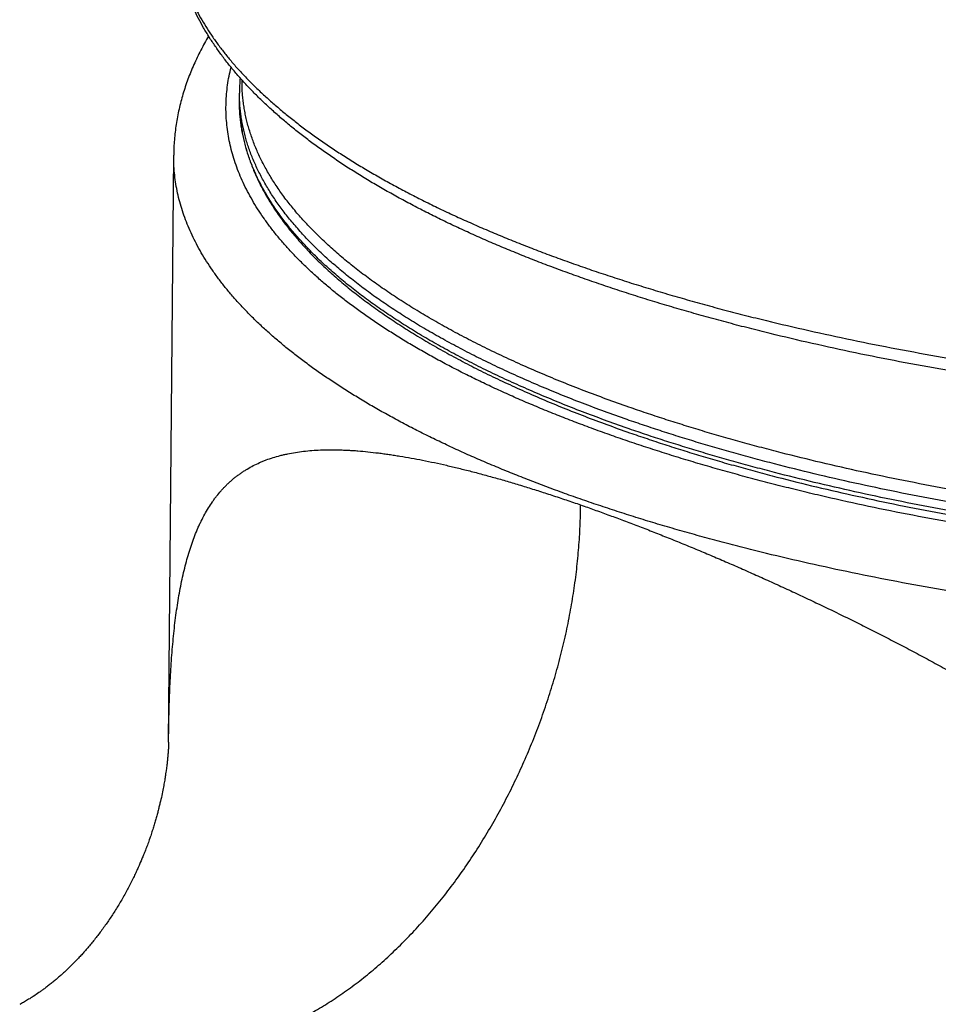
# Model space of a CAD drawing. Header units: millimetres. Extents: x -9 to 371, y -43 to 401.
# Tile 9 of 32: x 84 to 98, y 99 to 114. Entities that reach past the tile are written whole.
import ezdxf

# ---------------------------------------------------------------- set-up
doc = ezdxf.new("R2010")
doc.units = ezdxf.units.MM
doc.header["$LTSCALE"] = 23.1
doc.layers.get('0').update_dxf_attribs({"linetype": 'CONTINUOUS'})

msp = doc.modelspace()

# ---------------------------------------------------------------- linework, layer by layer
at = {"color": 7, "linetype": 'CONTINUOUS'}
for p, q in [((87.616, 112.72), (87.616, 112.852)), ((86.532, 102.927), (86.61, 111.906)), ((86.531, 102.891), (86.53, 102.878)), ((86.53, 102.878), (86.53, 102.866)), ((86.532, 102.911), (86.531, 102.902)), ((86.531, 102.902), (86.531, 102.891)), ((86.532, 102.927), (86.532, 102.928)), ((86.532, 102.928), (86.532, 102.924)), ((86.532, 102.924), (86.532, 102.918)), ((86.532, 102.918), (86.532, 102.911)), ((86.521, 102.723), (86.519, 102.704)), ((86.522, 102.741), (86.521, 102.723)), ((86.523, 102.757), (86.522, 102.741)), ((86.525, 102.773), (86.523, 102.757)), ((86.526, 102.791), (86.525, 102.773)), ((86.527, 102.809), (86.526, 102.791)), ((86.528, 102.824), (86.527, 102.809)), ((86.529, 102.839), (86.528, 102.824)), ((86.53, 102.866), (86.529, 102.853)), ((86.529, 102.853), (86.529, 102.839)), ((86.506, 102.577), (86.503, 102.558)), ((86.508, 102.595), (86.506, 102.577)), ((86.51, 102.613), (86.508, 102.595)), ((86.512, 102.629), (86.51, 102.613)), ((86.513, 102.647), (86.512, 102.629)), ((86.515, 102.665), (86.513, 102.647)), ((86.517, 102.684), (86.515, 102.665)), ((86.519, 102.704), (86.517, 102.684)), ((86.487, 102.442), (86.484, 102.417)), ((86.491, 102.466), (86.487, 102.442)), ((86.494, 102.489), (86.491, 102.466)), ((86.501, 102.538), (86.498, 102.518)), ((86.503, 102.558), (86.501, 102.538)), ((86.461, 102.284), (86.458, 102.263)), ((86.465, 102.305), (86.461, 102.284)), ((86.469, 102.325), (86.465, 102.305)), ((86.472, 102.345), (86.469, 102.325)), ((86.475, 102.364), (86.472, 102.345)), ((86.478, 102.382), (86.475, 102.364)), ((86.481, 102.4), (86.478, 102.382)), ((86.484, 102.417), (86.481, 102.4)), ((86.433, 102.137), (86.427, 102.109)), ((86.438, 102.165), (86.433, 102.137)), ((86.444, 102.191), (86.438, 102.165)), ((86.449, 102.216), (86.444, 102.191)), ((86.453, 102.24), (86.449, 102.216)), ((86.458, 102.263), (86.453, 102.24)), ((86.421, 102.08), (86.414, 102.051)), ((86.427, 102.109), (86.421, 102.08)), ((86.111, 101.111), (86.099, 101.083)), ((84.566, 99.108), (84.546, 99.094)), ((84.343, 98.962), (84.327, 98.953)), ((84.358, 98.972), (84.343, 98.962)), ((84.375, 98.982), (84.358, 98.972)), ((84.391, 98.992), (84.375, 98.982)), ((84.408, 99.002), (84.391, 98.992)), ((84.426, 99.013), (84.408, 99.002)), ((84.443, 99.025), (84.426, 99.013)), ((84.461, 99.036), (84.443, 99.025)), ((84.507, 99.067), (84.489, 99.055)), ((84.527, 99.08), (84.507, 99.067)), ((84.546, 99.094), (84.527, 99.08)), ((84.268, 98.919), (84.254, 98.911)), ((84.282, 98.927), (84.268, 98.919)), ((84.297, 98.936), (84.282, 98.927)), ((84.312, 98.944), (84.297, 98.936)), ((84.327, 98.953), (84.312, 98.944))]:
    msp.add_line(p, q, dxfattribs=at)
for points in [[(86.498, 102.518), (86.495, 102.496), (86.494, 102.489)], [(86.414, 102.051), (86.407, 102.022), (86.404, 102.007), (86.4, 101.992), (86.397, 101.977), (86.393, 101.961), (86.389, 101.946), (86.385, 101.93), (86.381, 101.915), (86.377, 101.899), (86.373, 101.883), (86.369, 101.867), (86.365, 101.85), (86.36, 101.834), (86.356, 101.817), (86.351, 101.801), (86.347, 101.784), (86.342, 101.767), (86.337, 101.75), (86.332, 101.733), (86.327, 101.715), (86.322, 101.698), (86.317, 101.68), (86.311, 101.663), (86.306, 101.645), (86.3, 101.627), (86.295, 101.609), (86.289, 101.591), (86.283, 101.572), (86.277, 101.553), (86.271, 101.534), (86.264, 101.515), (86.258, 101.495), (86.251, 101.475), (86.244, 101.455), (86.236, 101.434), (86.229, 101.413), (86.222, 101.393), (86.214, 101.372), (86.207, 101.352), (86.199, 101.332), (86.192, 101.312), (86.185, 101.293), (86.178, 101.275), (86.171, 101.257), (86.164, 101.239), (86.157, 101.221), (86.15, 101.204), (86.143, 101.187), (86.136, 101.171), (86.13, 101.155), (86.123, 101.14), (86.117, 101.125), (86.111, 101.111)], [(86.099, 101.083), (86.088, 101.056), (86.081, 101.041), (86.075, 101.027), (86.068, 101.011), (86.061, 100.995), (86.053, 100.978), (86.045, 100.961), (86.037, 100.944), (86.029, 100.927), (86.021, 100.909), (86.012, 100.891), (86.003, 100.872), (85.994, 100.854), (85.985, 100.834), (85.975, 100.815), (85.966, 100.795), (85.956, 100.775), (85.945, 100.756), (85.935, 100.735), (85.925, 100.715), (85.914, 100.695), (85.903, 100.675), (85.893, 100.655), (85.882, 100.635), (85.871, 100.615), (85.86, 100.595), (85.849, 100.575), (85.837, 100.555), (85.826, 100.535), (85.815, 100.516), (85.803, 100.496), (85.792, 100.477), (85.78, 100.457), (85.769, 100.438), (85.757, 100.419), (85.746, 100.4), (85.734, 100.381), (85.722, 100.362), (85.71, 100.343), (85.698, 100.324), (85.686, 100.305), (85.674, 100.287), (85.662, 100.268), (85.65, 100.25), (85.638, 100.232), (85.625, 100.213), (85.613, 100.195), (85.601, 100.177), (85.588, 100.159), (85.576, 100.142), (85.563, 100.124), (85.551, 100.106), (85.538, 100.089), (85.526, 100.071), (85.513, 100.054), (85.5, 100.037), (85.487, 100.02), (85.475, 100.003), (85.462, 99.986), (85.449, 99.969), (85.436, 99.953), (85.423, 99.936), (85.411, 99.92), (85.398, 99.904), (85.385, 99.888), (85.372, 99.872), (85.36, 99.856), (85.347, 99.841), (85.334, 99.826), (85.322, 99.811), (85.309, 99.796), (85.297, 99.782), (85.285, 99.768), (85.273, 99.754), (85.261, 99.74), (85.249, 99.727), (85.237, 99.713), (85.225, 99.7), (85.214, 99.687), (85.202, 99.674), (85.19, 99.661), (85.178, 99.648), (85.166, 99.635), (85.154, 99.622), (85.141, 99.609), (85.129, 99.596), (85.117, 99.584), (85.104, 99.571), (85.092, 99.558), (85.079, 99.545), (85.067, 99.533), (85.054, 99.52), (85.041, 99.507), (85.028, 99.495), (85.015, 99.482), (85.002, 99.47), (84.989, 99.457), (84.976, 99.445), (84.963, 99.432), (84.95, 99.42), (84.937, 99.409), (84.924, 99.397), (84.912, 99.385), (84.899, 99.374), (84.886, 99.363), (84.874, 99.352), (84.861, 99.341), (84.849, 99.33), (84.836, 99.319), (84.823, 99.308), (84.81, 99.297), (84.798, 99.286), (84.785, 99.276), (84.772, 99.265), (84.759, 99.255), (84.746, 99.244), (84.733, 99.234), (84.72, 99.224), (84.707, 99.213), (84.694, 99.203), (84.681, 99.193), (84.669, 99.183), (84.656, 99.174), (84.643, 99.164), (84.631, 99.155), (84.619, 99.146), (84.608, 99.138), (84.597, 99.13), (84.587, 99.123), (84.576, 99.115), (84.566, 99.108)], [(84.489, 99.055), (84.47, 99.042), (84.461, 99.036)]]:
    msp.add_lwpolyline(points, dxfattribs=at)
msp.add_arc((90.522, 112.852), 2.906, 175.3564, 179.9979, dxfattribs=at)
for points, knots in [([(122.777, 109.992), (122.684, 109.96), (122.497, 109.896), (122.213, 109.802), (121.924, 109.711), (121.631, 109.621), (121.333, 109.533), (121.031, 109.447), (120.724, 109.363), (120.307, 109.253), (119.775, 109.121), (119.124, 108.972), (118.458, 108.831), (117.778, 108.699), (117.084, 108.576), (116.378, 108.462), (115.661, 108.357), (114.933, 108.261), (114.195, 108.175), (113.449, 108.098), (112.695, 108.031), (111.935, 107.974), (111.17, 107.926), (110.399, 107.889), (109.626, 107.861), (108.85, 107.843), (108.073, 107.836), (107.295, 107.838), (106.518, 107.85), (105.743, 107.873), (104.971, 107.905), (104.203, 107.947), (103.44, 107.999), (102.683, 108.061), (101.932, 108.133), (101.19, 108.214), (100.457, 108.305), (99.734, 108.405), (99.022, 108.514), (98.321, 108.632), (97.634, 108.76), (96.96, 108.896), (96.301, 109.041), (95.762, 109.169), (95.339, 109.276), (95.028, 109.358), (94.721, 109.442), (94.418, 109.528), (94.12, 109.615), (93.826, 109.705), (93.537, 109.797), (93.253, 109.89), (92.974, 109.985), (92.7, 110.083), (92.43, 110.181), (92.166, 110.282), (91.908, 110.385), (91.654, 110.489), (91.406, 110.594), (91.163, 110.702), (90.926, 110.811), (90.695, 110.922), (90.469, 111.034), (90.249, 111.148), (90.035, 111.263), (89.827, 111.38), (89.624, 111.498), (89.428, 111.617), (89.238, 111.738), (89.054, 111.861), (88.876, 111.985), (88.704, 112.11), (88.539, 112.236), (88.38, 112.364), (88.228, 112.493), (88.082, 112.624), (87.942, 112.755), (87.809, 112.888), (87.683, 113.022), (87.563, 113.158), (87.45, 113.294), (87.344, 113.432), (87.245, 113.571), (87.152, 113.711), (87.067, 113.853), (86.989, 113.995), (86.918, 114.139), (86.854, 114.284), (86.798, 114.429), (86.749, 114.576), (86.708, 114.723), (86.675, 114.871), (86.649, 115.02), (86.631, 115.169), (86.621, 115.318), (86.619, 115.418), (86.619, 115.468)], [0, 0, 0, 0, 0.007534, 0.015171, 0.022911, 0.030751, 0.03869, 0.046725, 0.054856, 0.06308, 0.0798, 0.096869, 0.114269, 0.131982, 0.14999, 0.168272, 0.186809, 0.20558, 0.224563, 0.243736, 0.263078, 0.282567, 0.302178, 0.321889, 0.341677, 0.361519, 0.38139, 0.401268, 0.421128, 0.440948, 0.460703, 0.48037, 0.499926, 0.519348, 0.538614, 0.557701, 0.576587, 0.595251, 0.613671, 0.631827, 0.649698, 0.667267, 0.684514, 0.701421, 0.709742, 0.717971, 0.726108, 0.73415, 0.742094, 0.74994, 0.757686, 0.76533, 0.77287, 0.780305, 0.787634, 0.794856, 0.801969, 0.808972, 0.815864, 0.822645, 0.829313, 0.835869, 0.842311, 0.848639, 0.854854, 0.860954, 0.866941, 0.872815, 0.878575, 0.884224, 0.889761, 0.895188, 0.900506, 0.905717, 0.910822, 0.915825, 0.920726, 0.92553, 0.930238, 0.934854, 0.939382, 0.943825, 0.948188, 0.952476, 0.956692, 0.960843, 0.964934, 0.968969, 0.972955, 0.976898, 0.980804, 0.98468, 0.988531, 0.992363, 0.996184, 1, 1, 1, 1]), ([(87.144, 113.727), (87.102, 113.656), (87.023, 113.512), (86.934, 113.328), (86.871, 113.179), (86.827, 113.067), (86.787, 112.953), (86.751, 112.839), (86.719, 112.724), (86.691, 112.609), (86.667, 112.493), (86.647, 112.376), (86.631, 112.259), (86.62, 112.141), (86.612, 112.023), (86.61, 111.945), (86.61, 111.906)], [0, 0, 0, 0, 0.128775, 0.255979, 0.31908, 0.381885, 0.444426, 0.506731, 0.568831, 0.630753, 0.692524, 0.75417, 0.815717, 0.877189, 0.938609, 1, 1, 1, 1]), ([(87.616, 112.72), (87.616, 112.691), (87.617, 112.631), (87.622, 112.541), (87.63, 112.452), (87.641, 112.362), (87.655, 112.273), (87.673, 112.184), (87.693, 112.094), (87.716, 112.005), (87.743, 111.917), (87.773, 111.828), (87.806, 111.74), (87.854, 111.622), (87.922, 111.474), (88.015, 111.3), (88.12, 111.127), (88.237, 110.955), (88.366, 110.784), (88.507, 110.615), (88.659, 110.448), (88.823, 110.282), (88.998, 110.118), (89.184, 109.955), (89.382, 109.795), (89.59, 109.636), (89.81, 109.48), (90.04, 109.325), (90.281, 109.173), (90.532, 109.022), (90.794, 108.874), (91.065, 108.729), (91.347, 108.585), (91.639, 108.445), (91.941, 108.307), (92.252, 108.171), (92.572, 108.039), (92.901, 107.909), (93.24, 107.782), (93.469, 107.7), (93.585, 107.659)], [0, 0, 0, 0, 0.010832, 0.021674, 0.032537, 0.043431, 0.054367, 0.065354, 0.076403, 0.087523, 0.098724, 0.110015, 0.121406, 0.132905, 0.156259, 0.180146, 0.204625, 0.229751, 0.255573, 0.282136, 0.309479, 0.337635, 0.366635, 0.396502, 0.427259, 0.458922, 0.491506, 0.525019, 0.55947, 0.594863, 0.6312, 0.668481, 0.706704, 0.745862, 0.785951, 0.826962, 0.868884, 0.911706, 0.955417, 1, 1, 1, 1]), ([(93.585, 107.659), (93.674, 107.629), (93.852, 107.568), (94.123, 107.478), (94.398, 107.391), (94.677, 107.305), (94.962, 107.221), (95.25, 107.14), (95.543, 107.059), (95.941, 106.955), (96.448, 106.828), (97.07, 106.686), (97.705, 106.551), (98.355, 106.425), (99.017, 106.307), (99.691, 106.198), (100.376, 106.097), (101.072, 106.006), (101.776, 105.923), (102.489, 105.849), (103.209, 105.785), (103.936, 105.73), (104.667, 105.684), (105.403, 105.648), (106.143, 105.621), (106.885, 105.603), (107.628, 105.596), (108.371, 105.597), (109.114, 105.609), (109.854, 105.629), (110.593, 105.66), (111.327, 105.699), (112.057, 105.748), (112.781, 105.807), (113.499, 105.875), (114.209, 105.951), (114.91, 106.037), (115.602, 106.132), (116.284, 106.236), (116.954, 106.348), (117.612, 106.469), (118.256, 106.598), (118.887, 106.736), (119.503, 106.881), (120.005, 107.01), (120.4, 107.116), (120.689, 107.198), (120.975, 107.281), (121.256, 107.366), (121.532, 107.453), (121.804, 107.542), (122.071, 107.632), (122.333, 107.725), (122.591, 107.818), (122.843, 107.914), (123.091, 108.011), (123.333, 108.11), (123.57, 108.21), (123.802, 108.312), (124.029, 108.415), (124.25, 108.52), (124.466, 108.626), (124.676, 108.733), (124.88, 108.842), (125.079, 108.953), (125.272, 109.064), (125.459, 109.177), (125.64, 109.291), (125.815, 109.407), (125.984, 109.523), (126.147, 109.641), (126.304, 109.759), (126.455, 109.879), (126.6, 110), (126.738, 110.122), (126.87, 110.245), (126.996, 110.368), (127.115, 110.493), (127.228, 110.619), (127.334, 110.745), (127.434, 110.873), (127.527, 111.001), (127.613, 111.13), (127.693, 111.259), (127.766, 111.39), (127.833, 111.521), (127.892, 111.652), (127.945, 111.784), (127.99, 111.917), (128.029, 112.05), (128.061, 112.184), (128.086, 112.318), (128.103, 112.452), (128.114, 112.586), (128.116, 112.676), (128.116, 112.72)], [0, 0, 0, 0, 0.007541, 0.015187, 0.022936, 0.030788, 0.03874, 0.04679, 0.054937, 0.063179, 0.079938, 0.097049, 0.114497, 0.132261, 0.150323, 0.168664, 0.187261, 0.206095, 0.225144, 0.244386, 0.263799, 0.28336, 0.303046, 0.322833, 0.3427, 0.362621, 0.382573, 0.402533, 0.422477, 0.442382, 0.462223, 0.481976, 0.50162, 0.521131, 0.540485, 0.559661, 0.578635, 0.597387, 0.615895, 0.634139, 0.652097, 0.66975, 0.68708, 0.704067, 0.720695, 0.728869, 0.736948, 0.744928, 0.752808, 0.760587, 0.768263, 0.775834, 0.783298, 0.790655, 0.797902, 0.805038, 0.812063, 0.818974, 0.825772, 0.832455, 0.839022, 0.845472, 0.851806, 0.858022, 0.864121, 0.870103, 0.875966, 0.881713, 0.887342, 0.892855, 0.898252, 0.903534, 0.908704, 0.913761, 0.918708, 0.923547, 0.92828, 0.93291, 0.93744, 0.941872, 0.946211, 0.950461, 0.954625, 0.958709, 0.962717, 0.966655, 0.970528, 0.974344, 0.978108, 0.981826, 0.985507, 0.989157, 0.992785, 0.996396, 1, 1, 1, 1])]:
    msp.add_open_spline(points, degree=3, knots=knots, dxfattribs=at)
at = {"color": 9, "linetype": 'CONTINUOUS'}
for points, knots in [([(86.619, 115.468), (86.619, 115.422), (86.62, 115.331), (86.63, 115.194), (86.647, 115.058), (86.671, 114.921), (86.702, 114.785), (86.74, 114.649), (86.786, 114.513), (86.838, 114.378), (86.898, 114.243), (86.965, 114.108), (87.039, 113.974), (87.12, 113.84), (87.209, 113.707), (87.304, 113.575), (87.406, 113.443), (87.515, 113.312), (87.631, 113.181), (87.754, 113.052), (87.884, 112.923), (88.021, 112.795), (88.164, 112.668), (88.314, 112.542), (88.471, 112.417), (88.634, 112.293), (88.804, 112.17), (88.98, 112.048), (89.162, 111.927), (89.351, 111.807), (89.547, 111.689), (89.748, 111.572), (89.956, 111.456), (90.17, 111.342), (90.389, 111.229), (90.615, 111.117), (90.847, 111.007), (91.084, 110.899), (91.327, 110.791), (91.576, 110.686), (91.83, 110.582), (92.09, 110.48), (92.355, 110.379), (92.625, 110.281), (92.9, 110.184), (93.181, 110.088), (93.466, 109.995), (93.757, 109.903), (94.052, 109.814), (94.352, 109.726), (94.656, 109.64), (94.965, 109.556), (95.279, 109.474), (95.705, 109.367), (96.247, 109.239), (96.91, 109.094), (97.589, 108.957), (98.281, 108.83), (98.986, 108.711), (99.703, 108.602), (100.432, 108.502), (101.17, 108.411), (101.918, 108.33), (102.674, 108.258), (103.436, 108.196), (104.205, 108.144), (104.979, 108.102), (105.756, 108.07), (106.537, 108.048), (107.319, 108.036), (108.102, 108.034), (108.885, 108.042), (109.666, 108.06), (110.445, 108.088), (111.221, 108.126), (111.991, 108.174), (112.757, 108.232), (113.515, 108.3), (114.266, 108.377), (115.008, 108.464), (115.741, 108.561), (116.463, 108.666), (117.173, 108.781), (117.87, 108.906), (118.554, 109.038), (119.224, 109.18), (119.771, 109.306), (120.202, 109.411), (120.518, 109.491), (120.831, 109.573), (121.139, 109.657), (121.443, 109.744), (121.742, 109.832), (122.036, 109.922), (122.325, 110.014), (122.61, 110.108), (122.797, 110.172), (122.89, 110.204)], [0, 0, 0, 0, 0.003492, 0.00699, 0.010504, 0.014042, 0.017611, 0.021221, 0.024878, 0.02859, 0.032363, 0.036205, 0.04012, 0.044116, 0.048196, 0.052365, 0.056629, 0.06099, 0.065453, 0.07002, 0.074694, 0.079479, 0.084375, 0.089385, 0.09451, 0.099752, 0.105113, 0.110591, 0.11619, 0.121908, 0.127746, 0.133705, 0.139784, 0.145982, 0.152301, 0.158738, 0.165295, 0.171968, 0.178759, 0.185666, 0.192687, 0.199822, 0.20707, 0.214428, 0.221896, 0.229472, 0.237154, 0.244941, 0.252831, 0.260822, 0.268912, 0.2771, 0.285382, 0.293758, 0.310779, 0.328147, 0.345842, 0.363846, 0.382138, 0.400697, 0.419504, 0.438535, 0.45777, 0.477186, 0.496759, 0.516468, 0.536288, 0.556196, 0.576169, 0.596182, 0.616212, 0.636234, 0.656226, 0.676163, 0.696021, 0.715776, 0.735406, 0.754888, 0.774197, 0.793312, 0.812211, 0.830871, 0.849272, 0.867392, 0.885213, 0.902713, 0.919874, 0.928323, 0.936679, 0.944943, 0.95311, 0.96118, 0.969151, 0.97702, 0.984785, 0.992446, 1, 1, 1, 1]), ([(122.331, 107.585), (122.239, 107.552), (122.051, 107.488), (121.767, 107.395), (121.478, 107.303), (121.185, 107.214), (120.886, 107.126), (120.582, 107.041), (120.274, 106.957), (119.961, 106.875), (119.644, 106.796), (119.213, 106.692), (118.665, 106.568), (117.994, 106.429), (117.308, 106.299), (116.609, 106.178), (115.897, 106.067), (115.173, 105.965), (114.439, 105.872), (113.695, 105.79), (112.943, 105.717), (112.183, 105.655), (111.417, 105.603), (110.645, 105.56), (109.87, 105.529), (109.092, 105.507), (108.312, 105.496), (107.531, 105.495), (106.751, 105.505), (105.972, 105.525), (105.197, 105.555), (104.425, 105.596), (103.658, 105.647), (102.897, 105.708), (102.143, 105.779), (101.398, 105.86), (100.662, 105.951), (99.937, 106.052), (99.223, 106.162), (98.522, 106.282), (97.835, 106.41), (97.162, 106.548), (96.611, 106.671), (96.179, 106.774), (95.86, 106.853), (95.546, 106.934), (95.237, 107.017), (94.932, 107.102), (94.632, 107.189), (94.337, 107.278), (94.046, 107.369), (93.761, 107.462), (93.481, 107.557), (93.206, 107.653), (92.936, 107.752), (92.672, 107.852), (92.413, 107.954), (92.16, 108.057), (91.913, 108.163), (91.671, 108.27), (91.436, 108.378), (91.206, 108.488), (90.983, 108.6), (90.765, 108.713), (90.554, 108.827), (90.349, 108.943), (90.151, 109.06), (89.959, 109.179), (89.773, 109.299), (89.594, 109.42), (89.422, 109.542), (89.256, 109.665), (89.098, 109.789), (88.946, 109.915), (88.801, 110.041), (88.663, 110.169), (88.531, 110.297), (88.407, 110.426), (88.29, 110.556), (88.18, 110.686), (88.078, 110.818), (87.982, 110.95), (87.894, 111.082), (87.813, 111.216), (87.739, 111.349), (87.673, 111.484), (87.614, 111.618), (87.563, 111.753), (87.518, 111.889), (87.482, 112.025), (87.452, 112.16), (87.431, 112.297), (87.416, 112.433), (87.409, 112.569), (87.41, 112.705), (87.418, 112.842), (87.433, 112.978), (87.456, 113.114), (87.477, 113.204), (87.488, 113.249)], [0, 0, 0, 0, 0.007701, 0.015514, 0.023438, 0.031471, 0.039611, 0.047856, 0.056203, 0.06465, 0.073195, 0.081837, 0.099396, 0.117309, 0.135555, 0.154112, 0.172957, 0.192069, 0.211423, 0.230995, 0.250762, 0.270698, 0.290778, 0.310976, 0.331268, 0.351627, 0.372027, 0.392441, 0.412845, 0.433211, 0.453513, 0.473727, 0.493825, 0.513783, 0.533575, 0.553176, 0.572563, 0.59171, 0.610594, 0.629193, 0.647484, 0.665445, 0.683056, 0.691723, 0.700296, 0.708771, 0.717147, 0.72542, 0.73359, 0.741653, 0.749608, 0.757453, 0.765186, 0.772805, 0.780308, 0.787695, 0.794963, 0.80211, 0.809137, 0.816041, 0.822821, 0.829477, 0.836008, 0.842413, 0.848692, 0.854844, 0.860869, 0.866767, 0.872538, 0.878183, 0.883702, 0.889097, 0.894367, 0.899515, 0.904543, 0.909452, 0.914244, 0.918922, 0.92349, 0.92795, 0.932306, 0.936563, 0.940725, 0.944797, 0.948785, 0.952696, 0.956535, 0.96031, 0.964028, 0.967698, 0.971327, 0.974925, 0.9785, 0.982063, 0.985621, 0.989184, 0.992763, 0.996365, 1, 1, 1, 1]), ([(93.575, 108.05), (93.458, 108.091), (93.229, 108.173), (92.89, 108.3), (92.56, 108.43), (92.24, 108.563), (91.929, 108.698), (91.627, 108.837), (91.336, 108.977), (91.054, 109.12), (90.783, 109.266), (90.522, 109.414), (90.272, 109.564), (90.032, 109.716), (89.803, 109.87), (89.585, 110.026), (89.378, 110.184), (89.182, 110.343), (88.998, 110.505), (88.825, 110.668), (88.664, 110.832), (88.514, 110.997), (88.376, 111.164), (88.25, 111.332), (88.136, 111.501), (88.033, 111.671), (87.943, 111.842), (87.878, 111.986), (87.831, 112.102), (87.8, 112.188), (87.772, 112.274), (87.746, 112.36), (87.724, 112.447), (87.705, 112.533), (87.689, 112.62), (87.676, 112.707), (87.666, 112.794), (87.659, 112.88), (87.655, 112.967), (87.655, 113.025), (87.655, 113.054)], [0, 0, 0, 0, 0.045068, 0.089241, 0.132505, 0.174844, 0.216248, 0.256704, 0.296204, 0.33474, 0.372305, 0.408898, 0.444514, 0.479156, 0.512827, 0.545532, 0.57728, 0.608084, 0.637959, 0.666925, 0.695005, 0.722229, 0.74863, 0.774246, 0.799121, 0.823307, 0.846858, 0.869839, 0.881138, 0.892321, 0.903397, 0.914376, 0.925268, 0.936084, 0.946835, 0.957532, 0.968185, 0.978806, 0.989407, 1, 1, 1, 1]), ([(128.078, 113.054), (128.078, 113.011), (128.077, 112.924), (128.067, 112.794), (128.051, 112.664), (128.029, 112.535), (127.999, 112.405), (127.962, 112.276), (127.919, 112.146), (127.868, 112.018), (127.811, 111.889), (127.747, 111.761), (127.677, 111.634), (127.599, 111.507), (127.515, 111.38), (127.425, 111.254), (127.327, 111.129), (127.223, 111.004), (127.113, 110.88), (126.996, 110.757), (126.872, 110.634), (126.742, 110.512), (126.606, 110.392), (126.463, 110.272), (126.314, 110.153), (126.159, 110.035), (125.997, 109.918), (125.829, 109.802), (125.655, 109.687), (125.476, 109.573), (125.29, 109.461), (125.098, 109.349), (124.9, 109.239), (124.697, 109.131), (124.488, 109.023), (124.273, 108.917), (124.053, 108.812), (123.827, 108.709), (123.596, 108.607), (123.359, 108.507), (123.117, 108.408), (122.87, 108.311), (122.618, 108.216), (122.361, 108.122), (122.099, 108.029), (121.832, 107.939), (121.56, 107.85), (121.284, 107.763), (121.003, 107.678), (120.718, 107.594), (120.428, 107.512), (120.134, 107.433), (119.836, 107.355), (119.431, 107.253), (118.915, 107.131), (118.284, 106.993), (117.639, 106.863), (116.98, 106.742), (116.31, 106.629), (115.627, 106.525), (114.935, 106.43), (114.232, 106.344), (113.521, 106.267), (112.802, 106.199), (112.077, 106.14), (111.346, 106.091), (110.61, 106.051), (109.87, 106.02), (109.128, 105.999), (108.384, 105.988), (107.639, 105.986), (106.895, 105.993), (106.152, 106.011), (105.411, 106.038), (104.673, 106.074), (103.94, 106.12), (103.213, 106.175), (102.491, 106.239), (101.777, 106.313), (101.071, 106.395), (100.374, 106.487), (99.688, 106.588), (99.012, 106.697), (98.349, 106.815), (97.699, 106.942), (97.062, 107.076), (96.44, 107.219), (95.932, 107.345), (95.533, 107.45), (95.24, 107.53), (94.952, 107.612), (94.667, 107.696), (94.388, 107.782), (94.112, 107.869), (93.842, 107.959), (93.663, 108.02), (93.575, 108.05)], [0, 0, 0, 0, 0.003491, 0.00699, 0.010504, 0.014042, 0.017612, 0.021222, 0.02488, 0.028593, 0.032367, 0.03621, 0.040127, 0.044123, 0.048205, 0.052376, 0.056641, 0.061004, 0.065468, 0.070037, 0.074713, 0.079499, 0.084397, 0.089409, 0.094536, 0.09978, 0.105142, 0.110622, 0.116222, 0.121942, 0.127782, 0.133742, 0.139823, 0.146023, 0.152343, 0.158782, 0.165339, 0.172015, 0.178807, 0.185714, 0.192737, 0.199873, 0.207122, 0.214481, 0.22195, 0.229527, 0.23721, 0.244998, 0.252888, 0.26088, 0.268971, 0.277159, 0.285442, 0.293818, 0.31084, 0.328208, 0.345904, 0.363907, 0.382199, 0.400758, 0.419564, 0.438595, 0.457829, 0.477243, 0.496816, 0.516523, 0.536341, 0.556248, 0.576219, 0.59623, 0.616258, 0.636278, 0.656268, 0.676202, 0.696058, 0.715811, 0.735439, 0.754918, 0.774225, 0.793337, 0.812233, 0.830891, 0.84929, 0.867408, 0.885226, 0.902724, 0.919884, 0.936686, 0.944949, 0.953115, 0.961184, 0.969154, 0.977022, 0.984787, 0.992447, 1, 1, 1, 1]), ([(93.547, 107.86), (93.431, 107.901), (93.202, 107.983), (92.864, 108.11), (92.535, 108.239), (92.215, 108.372), (91.904, 108.507), (91.603, 108.645), (91.312, 108.785), (91.031, 108.928), (90.76, 109.073), (90.499, 109.22), (90.249, 109.37), (90.009, 109.522), (89.78, 109.675), (89.562, 109.831), (89.355, 109.989), (89.159, 110.148), (88.974, 110.309), (88.801, 110.471), (88.639, 110.635), (88.489, 110.8), (88.35, 110.966), (88.223, 111.134), (88.126, 111.275), (88.055, 111.389), (87.989, 111.502), (87.914, 111.643), (87.847, 111.786), (87.8, 111.901), (87.768, 111.987), (87.739, 112.073), (87.713, 112.159), (87.691, 112.246), (87.671, 112.332), (87.654, 112.419), (87.64, 112.505), (87.63, 112.592), (87.622, 112.678), (87.617, 112.765), (87.616, 112.823), (87.616, 112.852)], [0, 0, 0, 0, 0.045012, 0.089134, 0.13235, 0.174649, 0.216016, 0.256441, 0.295915, 0.33443, 0.37198, 0.408562, 0.444173, 0.478815, 0.51249, 0.545205, 0.576967, 0.607789, 0.637686, 0.666677, 0.694785, 0.72204, 0.748472, 0.77412, 0.799028, 0.81122, 0.823246, 0.846826, 0.869833, 0.881143, 0.892335, 0.903419, 0.914404, 0.925301, 0.93612, 0.946871, 0.957565, 0.968214, 0.978828, 0.98942, 1, 1, 1, 1]), ([(128.116, 112.852), (128.116, 112.808), (128.114, 112.722), (128.104, 112.592), (128.087, 112.462), (128.063, 112.332), (128.032, 112.202), (127.994, 112.073), (127.949, 111.944), (127.898, 111.815), (127.84, 111.686), (127.775, 111.558), (127.703, 111.431), (127.625, 111.304), (127.539, 111.177), (127.448, 111.051), (127.349, 110.926), (127.244, 110.801), (127.133, 110.677), (127.015, 110.554), (126.89, 110.431), (126.759, 110.31), (126.622, 110.189), (126.478, 110.069), (126.328, 109.95), (126.171, 109.832), (126.009, 109.715), (125.84, 109.599), (125.666, 109.485), (125.485, 109.371), (125.298, 109.259), (125.105, 109.147), (124.907, 109.038), (124.703, 108.929), (124.493, 108.822), (124.277, 108.716), (124.056, 108.611), (123.829, 108.508), (123.597, 108.406), (123.36, 108.306), (123.117, 108.207), (122.87, 108.11), (122.617, 108.015), (122.359, 107.921), (122.096, 107.829), (121.828, 107.739), (121.556, 107.65), (121.279, 107.563), (120.998, 107.478), (120.712, 107.394), (120.422, 107.313), (120.027, 107.206), (119.523, 107.078), (118.905, 106.932), (118.273, 106.795), (117.627, 106.665), (116.968, 106.544), (116.296, 106.432), (115.613, 106.328), (114.919, 106.233), (114.216, 106.147), (113.504, 106.071), (112.785, 106.003), (112.059, 105.944), (111.327, 105.895), (110.591, 105.856), (109.851, 105.825), (109.108, 105.805), (108.363, 105.794), (107.618, 105.792), (106.873, 105.8), (106.13, 105.817), (105.388, 105.845), (104.651, 105.881), (103.917, 105.927), (103.189, 105.982), (102.467, 106.047), (101.753, 106.121), (101.047, 106.204), (100.35, 106.296), (99.663, 106.396), (98.988, 106.506), (98.324, 106.624), (97.673, 106.751), (97.036, 106.885), (96.414, 107.028), (95.906, 107.155), (95.507, 107.26), (95.214, 107.34), (94.925, 107.422), (94.641, 107.506), (94.361, 107.592), (94.085, 107.679), (93.815, 107.769), (93.636, 107.83), (93.547, 107.86)], [0, 0, 0, 0, 0.003489, 0.006987, 0.010502, 0.014042, 0.017616, 0.02123, 0.024894, 0.028613, 0.032396, 0.036247, 0.040173, 0.044179, 0.048271, 0.052453, 0.05673, 0.061104, 0.065581, 0.070162, 0.07485, 0.079649, 0.084559, 0.089583, 0.094723, 0.099979, 0.105353, 0.110846, 0.116458, 0.12219, 0.128041, 0.134013, 0.140104, 0.146315, 0.152646, 0.159095, 0.165662, 0.172347, 0.179148, 0.186065, 0.193096, 0.20024, 0.207496, 0.214863, 0.222338, 0.229922, 0.237611, 0.245404, 0.2533, 0.261296, 0.269391, 0.277583, 0.294249, 0.311276, 0.328648, 0.346346, 0.36435, 0.38264, 0.401197, 0.419999, 0.439024, 0.458252, 0.477658, 0.497221, 0.516918, 0.536726, 0.55662, 0.576578, 0.596575, 0.616589, 0.636594, 0.656568, 0.676486, 0.696325, 0.716061, 0.735671, 0.755133, 0.774422, 0.793517, 0.812396, 0.831037, 0.849419, 0.86752, 0.885322, 0.902805, 0.919949, 0.936737, 0.944992, 0.953152, 0.961215, 0.969178, 0.97704, 0.984798, 0.992452, 1, 1, 1, 1]), ([(93.547, 107.729), (93.431, 107.77), (93.202, 107.852), (92.864, 107.978), (92.535, 108.108), (92.215, 108.241), (91.904, 108.376), (91.603, 108.514), (91.312, 108.654), (91.031, 108.797), (90.76, 108.942), (90.499, 109.089), (90.249, 109.239), (90.009, 109.391), (89.78, 109.544), (89.562, 109.7), (89.355, 109.857), (89.159, 110.017), (88.974, 110.177), (88.801, 110.34), (88.639, 110.504), (88.489, 110.669), (88.35, 110.835), (88.223, 111.003), (88.126, 111.144), (88.055, 111.258), (87.989, 111.37), (87.914, 111.511), (87.847, 111.655), (87.8, 111.77), (87.768, 111.856), (87.739, 111.942), (87.713, 112.028), (87.691, 112.114), (87.671, 112.201), (87.654, 112.287), (87.64, 112.374), (87.63, 112.46), (87.622, 112.547), (87.617, 112.634), (87.616, 112.692), (87.616, 112.72)], [0, 0, 0, 0, 0.045012, 0.089134, 0.13235, 0.174649, 0.216016, 0.256441, 0.295915, 0.33443, 0.37198, 0.408562, 0.444173, 0.478815, 0.51249, 0.545205, 0.576967, 0.607789, 0.637686, 0.666677, 0.694785, 0.72204, 0.748472, 0.77412, 0.799028, 0.81122, 0.823246, 0.846826, 0.869833, 0.881143, 0.892335, 0.903419, 0.914404, 0.925301, 0.93612, 0.946871, 0.957565, 0.968214, 0.978828, 0.98942, 1, 1, 1, 1]), ([(128.116, 112.72), (128.116, 112.677), (128.114, 112.59), (128.104, 112.46), (128.087, 112.33), (128.063, 112.201), (128.032, 112.071), (127.994, 111.942), (127.949, 111.812), (127.898, 111.684), (127.84, 111.555), (127.775, 111.427), (127.703, 111.3), (127.625, 111.172), (127.539, 111.046), (127.448, 110.92), (127.349, 110.795), (127.244, 110.67), (127.133, 110.546), (127.015, 110.423), (126.89, 110.3), (126.759, 110.179), (126.622, 110.058), (126.478, 109.938), (126.328, 109.819), (126.171, 109.701), (126.009, 109.584), (125.84, 109.468), (125.666, 109.354), (125.485, 109.24), (125.298, 109.127), (125.105, 109.016), (124.907, 108.906), (124.703, 108.798), (124.493, 108.69), (124.277, 108.584), (124.056, 108.48), (123.829, 108.377), (123.597, 108.275), (123.36, 108.175), (123.117, 108.076), (122.87, 107.979), (122.617, 107.884), (122.359, 107.79), (122.096, 107.698), (121.828, 107.607), (121.556, 107.519), (121.279, 107.432), (120.998, 107.347), (120.712, 107.263), (120.422, 107.182), (120.027, 107.075), (119.523, 106.947), (118.905, 106.801), (118.273, 106.663), (117.627, 106.534), (116.968, 106.413), (116.296, 106.301), (115.613, 106.197), (114.919, 106.102), (114.216, 106.016), (113.504, 105.939), (112.785, 105.872), (112.059, 105.813), (111.327, 105.764), (110.591, 105.724), (109.851, 105.694), (109.108, 105.674), (108.363, 105.662), (107.618, 105.661), (106.873, 105.669), (106.13, 105.686), (105.388, 105.713), (104.651, 105.75), (103.917, 105.796), (103.189, 105.851), (102.467, 105.916), (101.753, 105.99), (101.047, 106.072), (100.35, 106.164), (99.663, 106.265), (98.988, 106.375), (98.324, 106.493), (97.673, 106.619), (97.036, 106.754), (96.414, 106.897), (95.906, 107.023), (95.507, 107.129), (95.214, 107.209), (94.925, 107.291), (94.641, 107.375), (94.361, 107.461), (94.085, 107.548), (93.815, 107.637), (93.636, 107.698), (93.547, 107.729)], [0, 0, 0, 0, 0.003489, 0.006987, 0.010502, 0.014042, 0.017616, 0.02123, 0.024894, 0.028613, 0.032396, 0.036247, 0.040173, 0.044179, 0.048271, 0.052453, 0.05673, 0.061104, 0.065581, 0.070162, 0.07485, 0.079649, 0.084559, 0.089583, 0.094723, 0.099979, 0.105353, 0.110846, 0.116458, 0.12219, 0.128041, 0.134013, 0.140104, 0.146315, 0.152646, 0.159095, 0.165662, 0.172347, 0.179148, 0.186065, 0.193096, 0.20024, 0.207496, 0.214863, 0.222338, 0.229922, 0.237611, 0.245404, 0.2533, 0.261296, 0.269391, 0.277583, 0.294249, 0.311276, 0.328648, 0.346346, 0.36435, 0.38264, 0.401197, 0.419999, 0.439024, 0.458252, 0.477658, 0.497221, 0.516918, 0.536726, 0.55662, 0.576578, 0.596575, 0.616589, 0.636594, 0.656568, 0.676486, 0.696325, 0.716061, 0.735671, 0.755133, 0.774422, 0.793517, 0.812396, 0.831037, 0.849419, 0.86752, 0.885322, 0.902805, 0.919949, 0.936737, 0.944992, 0.953152, 0.961215, 0.969178, 0.97704, 0.984798, 0.992452, 1, 1, 1, 1]), ([(122.897, 106.644), (122.804, 106.611), (122.616, 106.547), (122.332, 106.453), (122.042, 106.361), (121.748, 106.271), (121.449, 106.183), (121.145, 106.097), (120.837, 106.012), (120.525, 105.93), (120.208, 105.85), (119.777, 105.745), (119.23, 105.619), (118.56, 105.478), (117.876, 105.345), (117.178, 105.221), (116.468, 105.106), (115.746, 105), (115.013, 104.903), (114.271, 104.816), (113.52, 104.739), (112.761, 104.671), (111.996, 104.613), (111.225, 104.565), (110.449, 104.527), (109.67, 104.499), (108.889, 104.48), (108.106, 104.472), (107.323, 104.474), (106.54, 104.486), (105.76, 104.508), (104.982, 104.54), (104.208, 104.582), (103.439, 104.634), (102.676, 104.696), (101.92, 104.768), (101.172, 104.849), (100.434, 104.94), (99.705, 105.04), (98.987, 105.149), (98.282, 105.268), (97.59, 105.395), (96.911, 105.532), (96.247, 105.676), (95.705, 105.805), (95.279, 105.912), (94.965, 105.994), (94.656, 106.078), (94.351, 106.164), (94.051, 106.251), (93.756, 106.341), (93.465, 106.433), (93.18, 106.526), (92.899, 106.621), (92.623, 106.718), (92.353, 106.817), (92.088, 106.918), (91.828, 107.02), (91.574, 107.124), (91.325, 107.229), (91.082, 107.336), (90.844, 107.445), (90.612, 107.555), (90.386, 107.666), (90.166, 107.779), (89.953, 107.894), (89.745, 108.009), (89.543, 108.126), (89.348, 108.245), (89.158, 108.364), (88.976, 108.485), (88.799, 108.607), (88.629, 108.73), (88.466, 108.854), (88.309, 108.979), (88.159, 109.105), (88.015, 109.232), (87.878, 109.36), (87.748, 109.489), (87.625, 109.619), (87.509, 109.749), (87.4, 109.881), (87.297, 110.012), (87.202, 110.145), (87.113, 110.278), (87.032, 110.412), (86.958, 110.546), (86.891, 110.68), (86.83, 110.816), (86.778, 110.951), (86.732, 111.087), (86.693, 111.223), (86.662, 111.359), (86.638, 111.496), (86.621, 111.632), (86.611, 111.769), (86.61, 111.86), (86.61, 111.906)], [0, 0, 0, 0, 0.007553, 0.015213, 0.022977, 0.030845, 0.038815, 0.046884, 0.05505, 0.063312, 0.071668, 0.080115, 0.097274, 0.114771, 0.132589, 0.150706, 0.169104, 0.187762, 0.206658, 0.22577, 0.245076, 0.264554, 0.284181, 0.303934, 0.323789, 0.343723, 0.363712, 0.383733, 0.40376, 0.423771, 0.443741, 0.463648, 0.483466, 0.503173, 0.522745, 0.542159, 0.561392, 0.580423, 0.599229, 0.617788, 0.63608, 0.654083, 0.671779, 0.689147, 0.70617, 0.714546, 0.722829, 0.731017, 0.739108, 0.7471, 0.75499, 0.762778, 0.770462, 0.778039, 0.785508, 0.792867, 0.800116, 0.807253, 0.814275, 0.821184, 0.827976, 0.834651, 0.841209, 0.847648, 0.853969, 0.860169, 0.86625, 0.87221, 0.878051, 0.883771, 0.889371, 0.894852, 0.900214, 0.905458, 0.910586, 0.915598, 0.920496, 0.925283, 0.929959, 0.934528, 0.938993, 0.943356, 0.947622, 0.951793, 0.955875, 0.959872, 0.963789, 0.967632, 0.971407, 0.97512, 0.978778, 0.982388, 0.985958, 0.989496, 0.99301, 0.996509, 1, 1, 1, 1]), ([(86.532, 102.928), (86.532, 102.993), (86.534, 103.121), (86.537, 103.312), (86.542, 103.5), (86.549, 103.684), (86.557, 103.864), (86.567, 104.041), (86.578, 104.214), (86.592, 104.383), (86.607, 104.548), (86.624, 104.709), (86.644, 104.865), (86.666, 105.018), (86.69, 105.167), (86.716, 105.311), (86.745, 105.451), (86.777, 105.587), (86.812, 105.719), (86.849, 105.846), (86.889, 105.969), (86.933, 106.087), (86.972, 106.181), (87.005, 106.255), (87.039, 106.325), (87.083, 106.411), (87.14, 106.509), (87.191, 106.587), (87.233, 106.646), (87.277, 106.703), (87.322, 106.758), (87.37, 106.81), (87.406, 106.848), (87.444, 106.885), (87.482, 106.92), (87.522, 106.954), (87.562, 106.987), (87.604, 107.018), (87.646, 107.048), (87.69, 107.077), (87.75, 107.114), (87.827, 107.157), (87.908, 107.195), (87.974, 107.223), (88.042, 107.25), (88.131, 107.28), (88.222, 107.306), (88.297, 107.325), (88.374, 107.341), (88.474, 107.36), (88.597, 107.377), (88.725, 107.389), (88.857, 107.397), (88.994, 107.4), (89.11, 107.398), (89.206, 107.395), (89.279, 107.392), (89.353, 107.388), (89.455, 107.38), (89.584, 107.368), (89.715, 107.353), (89.823, 107.339), (89.905, 107.328), (89.988, 107.315), (90.101, 107.297), (90.244, 107.272), (90.42, 107.239), (90.6, 107.202), (90.784, 107.161), (90.972, 107.116), (91.164, 107.068), (91.36, 107.016), (91.56, 106.961), (91.764, 106.902), (91.971, 106.839), (92.182, 106.773), (92.397, 106.704), (92.615, 106.631), (92.762, 106.581), (92.835, 106.555)], [0, 0, 0, 0, 0.019888, 0.039434, 0.058631, 0.077471, 0.095944, 0.114042, 0.131758, 0.149088, 0.166026, 0.18257, 0.198723, 0.214491, 0.229881, 0.244897, 0.259542, 0.273821, 0.28774, 0.301298, 0.314497, 0.327341, 0.33984, 0.345965, 0.35201, 0.363872, 0.375448, 0.386769, 0.392344, 0.397869, 0.408784, 0.414188, 0.419563, 0.424915, 0.430251, 0.435577, 0.440898, 0.446222, 0.451553, 0.456898, 0.462263, 0.473077, 0.484041, 0.489595, 0.495203, 0.506601, 0.518278, 0.524232, 0.530269, 0.542605, 0.555313, 0.568419, 0.581944, 0.595907, 0.610323, 0.617705, 0.625205, 0.632824, 0.640562, 0.6564, 0.672724, 0.681069, 0.689537, 0.698128, 0.706841, 0.724636, 0.742924, 0.761706, 0.780981, 0.800747, 0.821002, 0.841743, 0.862963, 0.884657, 0.906818, 0.929441, 0.952519, 0.976042, 1, 1, 1, 1]), ([(87.814, 98.393), (87.896, 98.418), (88.059, 98.475), (88.302, 98.574), (88.544, 98.689), (88.784, 98.819), (89.022, 98.965), (89.257, 99.125), (89.49, 99.299), (89.718, 99.487), (89.942, 99.689), (90.161, 99.903), (90.375, 100.13), (90.583, 100.369), (90.784, 100.619), (90.978, 100.879), (91.165, 101.15), (91.344, 101.429), (91.514, 101.718), (91.676, 102.014), (91.828, 102.317), (91.971, 102.627), (92.104, 102.942), (92.227, 103.262), (92.339, 103.586), (92.44, 103.914), (92.531, 104.244), (92.61, 104.575), (92.677, 104.908), (92.733, 105.24), (92.777, 105.572), (92.809, 105.902), (92.829, 106.229), (92.835, 106.447), (92.835, 106.555)], [0, 0, 0, 0, 0.025265, 0.051057, 0.077397, 0.104296, 0.131761, 0.159792, 0.188385, 0.217529, 0.247209, 0.277407, 0.308098, 0.339258, 0.370854, 0.402854, 0.435222, 0.46792, 0.500908, 0.534143, 0.567581, 0.601179, 0.63489, 0.668668, 0.702466, 0.736238, 0.769936, 0.803514, 0.836927, 0.87013, 0.90308, 0.935734, 0.968054, 1, 1, 1, 1]), ([(92.835, 106.555), (92.905, 106.531), (93.044, 106.481), (93.255, 106.405), (93.468, 106.326), (93.683, 106.245), (93.902, 106.161), (94.122, 106.073), (94.345, 105.984), (94.57, 105.891), (94.797, 105.796), (95.026, 105.699), (95.257, 105.598), (95.49, 105.495), (95.724, 105.39), (95.961, 105.282), (96.198, 105.171), (96.518, 105.02), (96.839, 104.865), (97.161, 104.705), (97.405, 104.582), (97.649, 104.457), (97.852, 104.351), (98.016, 104.264), (98.179, 104.176), (98.384, 104.065), (98.63, 103.929), (98.876, 103.79), (99.122, 103.649), (99.368, 103.505), (99.613, 103.359), (99.858, 103.209), (100.102, 103.058), (100.346, 102.903), (100.589, 102.746), (100.83, 102.586), (101.071, 102.423), (101.39, 102.203), (101.706, 101.977), (102.019, 101.746), (102.252, 101.571), (102.444, 101.422), (102.597, 101.302), (102.75, 101.181), (102.939, 101.028), (103.163, 100.842), (103.385, 100.653), (103.605, 100.462), (103.822, 100.269), (104.001, 100.106), (104.143, 99.975), (104.284, 99.842), (104.459, 99.676), (104.666, 99.474), (104.938, 99.202), (105.272, 98.857), (105.661, 98.436), (105.977, 98.078), (106.224, 97.789), (106.406, 97.57), (106.585, 97.35), (106.76, 97.127), (106.933, 96.903), (107.158, 96.603), (107.433, 96.223), (107.75, 95.761), (108.004, 95.371), (108.201, 95.056), (108.345, 94.818), (108.486, 94.579), (108.67, 94.259), (108.893, 93.856), (109.147, 93.367), (109.389, 92.874), (109.62, 92.376), (109.838, 91.873), (110.044, 91.367), (110.239, 90.857), (110.422, 90.344), (110.594, 89.827), (110.754, 89.307), (110.879, 88.871), (110.973, 88.521), (111.064, 88.17), (111.17, 87.73), (111.288, 87.199), (111.395, 86.666), (111.476, 86.22), (111.535, 85.862), (111.577, 85.593), (111.617, 85.324), (111.654, 85.054), (111.688, 84.784), (111.731, 84.423), (111.777, 83.971), (111.816, 83.517), (111.841, 83.154), (111.857, 82.881), (111.871, 82.608), (111.881, 82.38), (111.887, 82.198), (111.891, 82.061), (111.894, 81.924), (111.897, 81.787), (111.898, 81.65), (111.9, 81.513), (111.9, 81.376), (111.9, 81.239), (111.899, 81.102), (111.898, 80.964), (111.896, 80.827), (111.893, 80.644), (111.888, 80.415), (111.879, 80.14), (111.869, 79.866), (111.856, 79.591), (111.842, 79.316), (111.825, 79.041), (111.807, 78.766), (111.779, 78.399), (111.74, 77.941), (111.685, 77.391), (111.622, 76.842), (111.55, 76.293), (111.484, 75.837), (111.427, 75.472), (111.367, 75.107), (111.287, 74.652), (111.183, 74.107), (111.07, 73.563), (110.949, 73.02), (110.818, 72.479), (110.68, 71.94), (110.556, 71.493), (110.453, 71.136), (110.347, 70.78), (110.208, 70.337), (110.033, 69.807), (109.847, 69.281), (109.652, 68.758), (109.447, 68.239), (109.232, 67.725), (109.007, 67.214), (108.771, 66.709), (108.566, 66.292), (108.396, 65.961), (108.223, 65.632), (107.999, 65.225), (107.72, 64.743), (107.477, 64.348), (107.277, 64.036), (107.073, 63.727), (106.811, 63.346), (106.484, 62.898), (106.201, 62.533), (105.968, 62.247), (105.791, 62.035), (105.61, 61.827), (105.426, 61.622), (105.239, 61.42), (105.049, 61.221), (104.855, 61.026), (104.691, 60.867), (104.558, 60.741), (104.424, 60.617), (104.255, 60.465), (104.048, 60.286), (103.839, 60.112), (103.626, 59.943), (103.41, 59.778), (103.192, 59.617), (102.97, 59.462), (102.746, 59.313), (102.519, 59.168), (102.289, 59.029), (102.057, 58.895), (101.822, 58.767), (101.586, 58.644), (101.347, 58.527), (101.107, 58.416), (100.864, 58.311), (100.621, 58.212), (100.375, 58.12), (100.129, 58.033), (99.881, 57.952), (99.55, 57.853), (99.259, 57.777), (99.008, 57.719), (98.841, 57.683), (98.633, 57.642), (98.424, 57.605), (98.257, 57.579), (98.131, 57.561), (98.006, 57.545), (97.84, 57.525), (97.55, 57.495), (97.219, 57.472), (96.888, 57.461), (96.643, 57.457), (96.398, 57.459), (96.155, 57.465), (95.913, 57.477), (95.673, 57.493), (95.435, 57.514), (95.238, 57.535), (95.081, 57.554), (94.925, 57.575), (94.732, 57.604), (94.501, 57.642), (94.198, 57.699), (93.899, 57.764), (93.603, 57.837), (93.313, 57.914), (92.957, 58.018), (92.676, 58.111), (92.538, 58.159)], [0, 0, 0, 0, 0.003177, 0.006405, 0.009682, 0.013008, 0.016381, 0.019801, 0.023265, 0.026774, 0.030325, 0.033917, 0.03755, 0.041221, 0.04493, 0.048674, 0.052453, 0.056266, 0.063984, 0.067887, 0.071819, 0.075777, 0.07976, 0.081761, 0.083768, 0.087798, 0.09185, 0.095921, 0.100011, 0.104118, 0.108241, 0.112377, 0.116526, 0.120687, 0.124858, 0.129038, 0.133226, 0.13742, 0.145822, 0.150029, 0.154236, 0.158445, 0.160549, 0.162653, 0.16686, 0.171065, 0.175268, 0.179466, 0.18366, 0.18785, 0.189942, 0.192033, 0.196211, 0.200382, 0.204547, 0.212855, 0.221133, 0.229378, 0.233489, 0.237591, 0.241685, 0.24577, 0.249847, 0.253915, 0.262028, 0.270109, 0.27816, 0.282175, 0.286183, 0.290184, 0.294179, 0.30215, 0.310099, 0.318027, 0.325938, 0.333833, 0.341714, 0.349584, 0.357444, 0.365297, 0.373144, 0.380987, 0.384907, 0.388827, 0.396667, 0.404507, 0.412348, 0.420193, 0.424116, 0.428041, 0.431967, 0.435894, 0.439823, 0.443753, 0.451619, 0.459492, 0.463431, 0.467373, 0.471317, 0.475263, 0.477237, 0.479211, 0.481186, 0.483162, 0.485138, 0.487115, 0.489093, 0.491071, 0.49305, 0.495029, 0.497009, 0.498989, 0.502952, 0.506916, 0.510882, 0.51485, 0.51882, 0.522792, 0.526766, 0.530742, 0.538699, 0.546664, 0.554637, 0.562616, 0.570603, 0.574599, 0.578596, 0.586596, 0.594602, 0.602613, 0.61063, 0.618653, 0.62668, 0.634711, 0.638729, 0.642747, 0.650785, 0.658827, 0.666871, 0.674917, 0.682963, 0.69101, 0.699057, 0.707102, 0.715145, 0.719165, 0.723185, 0.731221, 0.739251, 0.747275, 0.751284, 0.755292, 0.763299, 0.771296, 0.779281, 0.783268, 0.787252, 0.791231, 0.795206, 0.799177, 0.803143, 0.807104, 0.811059, 0.813035, 0.815009, 0.818953, 0.822891, 0.826822, 0.830746, 0.834662, 0.838571, 0.842471, 0.846363, 0.850246, 0.854119, 0.857982, 0.861835, 0.865678, 0.869509, 0.873328, 0.877136, 0.880931, 0.884713, 0.888482, 0.892238, 0.89598, 0.903418, 0.905269, 0.907116, 0.910798, 0.914464, 0.916291, 0.918114, 0.919933, 0.921748, 0.925365, 0.932548, 0.936112, 0.939658, 0.943185, 0.946694, 0.950182, 0.953651, 0.9571, 0.960528, 0.962235, 0.963936, 0.967324, 0.970691, 0.974037, 0.980664, 0.983944, 0.987202, 0.993649, 1, 1, 1, 1])]:
    msp.add_open_spline(points, degree=3, knots=knots, dxfattribs=at)

doc.saveas('drawing.dxf')
